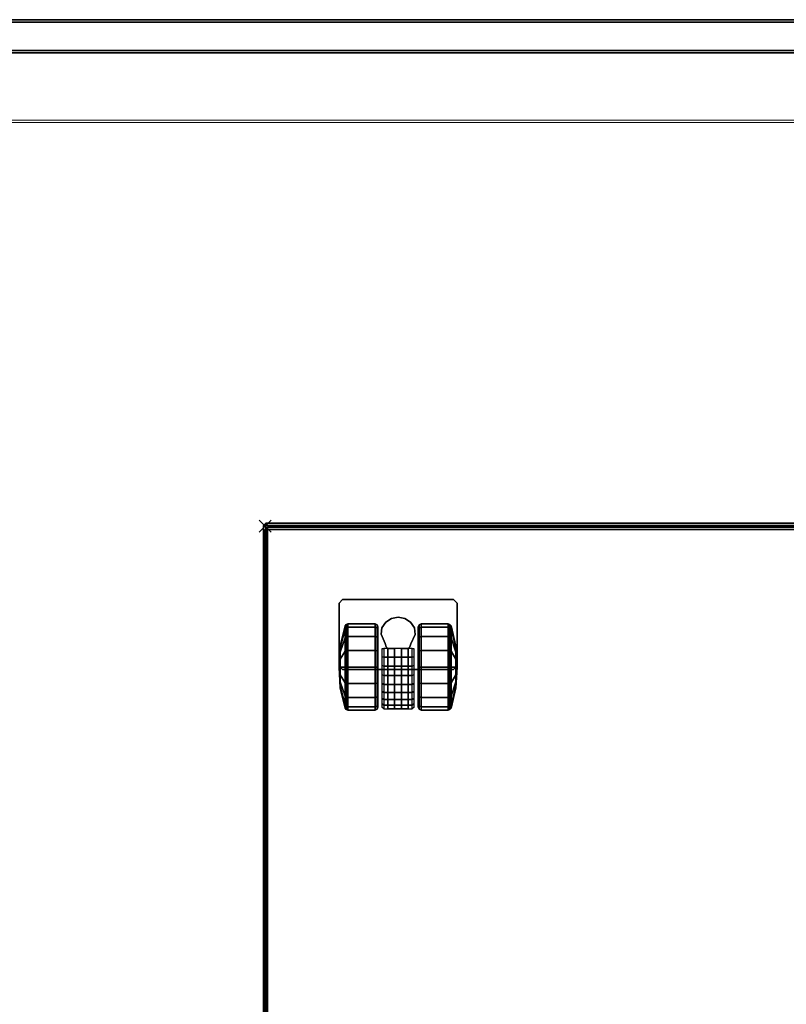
# Model space of a CAD drawing. Header units: inches. Extents: x 159 to 1116, y 667 to 1015.
# Tile 49 of 66: x 890 to 903, y 811 to 828. Entities that reach past the tile are written whole.
import ezdxf
from ezdxf.enums import TextEntityAlignment as Align

# ---------------------------------------------------------------- set-up
doc = ezdxf.new("R2010")
doc.units = ezdxf.units.IN
doc.header["$MEASUREMENT"] = 0
doc.header["$PDMODE"] = 3
doc.header["$PDSIZE"] = 0.1
doc.layers.add('A-FURN-3-NODE', color=135, linetype='Continuous', lineweight=9, plot=False)
for name, color, linetype in [('A-FURN-3-PED', 253, 'Continuous'), ('A-FURN-3-PED-CASTER', 251, 'Continuous'), ('A-FURN-3-PED-CUSHION', 96, 'Continuous'), ('A-FURN-3-SCREEN-WOOD', 33, 'Continuous'), ('A-FURN-3-SCREEN-WOOD-TRIM', 35, 'Continuous')]:
    doc.layers.add(name, color=color, linetype=linetype)
for name, color, linetype, lineweight in [('A-FURN-3-WKSF-TOP', 135, 'Continuous', 9), ('A-FURN-3-WKSF-TRIM', 135, 'Continuous', 9), ('A-FURN-HAWORTH-ATT', 7, 'Continuous', 9)]:
    doc.layers.add(name, color=color, linetype=linetype, lineweight=lineweight)

# ---------------------------------------------------------------- blocks, each defined once
blk = doc.blocks.new('SUFB-2748-WU-3D-3')
at = {"layer": 'A-FURN-3-SCREEN-WOOD'}
for points in [[(47.695, 1.685, 41.655), (47.695, 1.685, 14.985), (0.305, 1.685, 14.985), (0.305, 1.685, 41.655)], [(0.305, 1.125, 41.655), (0.305, 1.125, 14.985), (47.695, 1.125, 14.985), (47.695, 1.125, 41.655)]]:
    blk.add_3dface(points, dxfattribs=at)
at = {"layer": 'A-FURN-3-SCREEN-WOOD-TRIM'}
for points in [[(47.695, 1.645, 41.695), (47.695, 1.685, 41.655), (0.305, 1.685, 41.655), (0.305, 1.645, 41.695)], [(0.305, 1.645, 14.945), (0.305, 1.685, 14.985), (47.695, 1.685, 14.985), (47.695, 1.645, 14.945)], [(0.305, 1.645, 41.695), (0.305, 1.165, 41.695), (47.695, 1.165, 41.695), (47.695, 1.645, 41.695)], [(0.305, 1.165, 14.945), (0.305, 1.645, 14.945), (47.695, 1.645, 14.945), (47.695, 1.165, 14.945)], [(0.305, 1.165, 41.695), (0.305, 1.125, 41.655), (47.695, 1.125, 41.655), (47.695, 1.165, 41.695)], [(47.695, 1.165, 14.945), (47.695, 1.125, 14.985), (0.305, 1.125, 14.985), (0.305, 1.165, 14.945)]]:
    blk.add_3dface(points, dxfattribs=at)
at = {"layer": 'A-FURN-HAWORTH-ATT', "flags": 1}
for tag, p in [('HAWMC', (0, 0)), ('HAWPN', (0, -0.167)), ('HAWSN', (0, -0.333))]:
    blk.add_attdef(tag, text='', height=0.1, dxfattribs=at).set_placement(p, align=Align.TOP_CENTER)
blk = doc.blocks.new('WURA-3066-LJSC-3D-3')
at = {"layer": 'A-FURN-3-WKSF-TOP', "invisible_edges": 12}
for points in [[(0.04, -29.882, 27.75), (0.04, -0.04, 27.75), (65.96, -0.04, 27.75), (65.96, -29.882, 27.75)], [(65.96, -0.04, 29), (0.04, -0.04, 29), (0.04, -29.882, 29), (65.96, -29.882, 29)]]:
    blk.add_3dface(points, dxfattribs=at)
at = {"layer": 'A-FURN-3-WKSF-TRIM'}
for points in [[(66, 0, 28.96), (0, 0, 28.96), (0.04, -0.04, 29), (65.96, -0.04, 29)], [(0, 0, 27.79), (66, 0, 27.79), (65.96, -0.04, 27.75), (0.04, -0.04, 27.75)], [(66, 0, 27.79), (0, 0, 27.79), (0, 0, 28.96), (66, 0, 28.96)]]:
    blk.add_3dface(points, dxfattribs=at)
at = {"layer": 'A-FURN-HAWORTH-ATT', "flags": 1}
for tag, p in [('HAWMC', (0, 0)), ('HAWPN', (0, -0.167))]:
    blk.add_attdef(tag, text='', height=0.1, dxfattribs=at).set_placement(p, align=Align.TOP_CENTER)
blk = doc.blocks.new('JPTA-24-SJC-3D-3')
at = {"layer": 'A-FURN-3-NODE'}
blk.add_point((-7.5, 11.25), dxfattribs=at)
at = {"layer": 'A-FURN-3-PED'}
for points in [[(-7.5, 11.195, 1.79), (-7.46, 11.235, 1.79), (-7.46, 11.195, 1.75)], [(-7.46, 11.235, 1.79), (-7.5, 11.195, 1.79), (-7.5, 11.195, 21.376), (-7.46, 11.235, 21.376)], [(-7.5, 11.195, 1.79), (-7.46, 11.195, 1.75), (-7.46, -10.96, 1.75), (-7.5, -10.96, 1.79)], [(-7.5, -10.96, 21.376), (-7.5, 11.195, 21.376), (-7.5, 11.195, 1.79), (-7.5, -10.96, 1.79)], [(-7.46, 11.195, 1.75), (-7.46, 11.235, 1.79), (7.46, 11.235, 1.79), (7.46, 11.195, 1.75)], [(-7.46, 11.235, 1.79), (-7.46, 11.235, 21.376), (7.46, 11.235, 21.376), (7.46, 11.235, 1.79)], [(-7.46, -10.96, 1.75), (-7.46, 11.195, 1.75), (7.46, 11.195, 1.75), (7.46, -10.96, 1.75)]]:
    blk.add_3dface(points, dxfattribs=at)
at = {"layer": 'A-FURN-3-PED-CASTER'}
for points in [[(-6.25, 9.945, 1.75), (-6.19, 10.005, 1.75), (-6.19, 10.005, 1.631), (-6.25, 9.945, 1.631)], [(-6.25, 8.884, 1.631), (-6.25, 8.884, 1.75), (-6.25, 9.945, 1.75), (-6.25, 9.945, 1.631)], [(-4.31, 10.005, 1.75), (-4.31, 10.005, 1.631), (-6.19, 10.005, 1.631), (-6.19, 10.005, 1.75)], [(-4.25, 9.945, 1.75), (-4.25, 9.945, 1.631), (-4.31, 10.005, 1.631), (-4.31, 10.005, 1.75)], [(-4.25, 9.945, 1.75), (-4.25, 8.884, 1.75), (-4.25, 8.884, 1.631), (-4.25, 9.945, 1.631)], [(-5.467, 9.26, 0.426), (-5.467, 9.26, 1.337), (-5.537, 9.418, 1.337), (-5.537, 9.418, 0.426)], [(-4.963, 9.416, 1.337), (-5.033, 9.258, 1.337), (-5.033, 9.258, 0.426), (-4.963, 9.416, 0.426)], [(-5.467, 9.26, 0.426), (-5.452, 9.205, 0.426), (-5.452, 9.205, 1.337), (-5.467, 9.26, 1.337)], [(-5.422, 9.179, 0.426), (-5.422, 9.179, 1.337), (-5.452, 9.205, 1.337), (-5.452, 9.205, 0.426)], [(-5.422, 9.179, 0.486), (-5.31, 9.179, 0.486), (-5.31, 9.179, 1.303), (-5.422, 9.179, 1.337)], [(-5.422, 9.179, 0.486), (-5.422, 9.179, 0.426), (-5.422, 8.157, 0.426), (-5.422, 8.157, 0.486)], [(-5.31, 9.179, 0.486), (-5.422, 9.179, 0.486), (-5.422, 8.157, 0.486), (-5.31, 8.157, 0.486)], [(-5.31, 8.157, 0.913), (-5.31, 8.582, 1.354), (-5.31, 9.179, 1.303)], [(-5.31, 9.179, 0.486), (-5.31, 8.157, 0.486), (-5.31, 8.157, 0.913), (-5.31, 9.179, 1.303)], [(-5.19, 9.179, 1.303), (-5.19, 9.179, 0.486), (-5.078, 9.179, 0.486), (-5.078, 9.179, 1.337)], [(-5.078, 8.157, 0.486), (-5.078, 9.179, 0.486), (-5.19, 9.179, 0.486), (-5.19, 8.157, 0.486)], [(-5.19, 8.157, 0.913), (-5.19, 8.157, 0.486), (-5.19, 9.179, 0.486), (-5.19, 9.179, 1.303)], [(-5.19, 9.179, 1.303), (-5.19, 8.582, 1.354), (-5.19, 8.157, 0.913), (-5.19, 9.179, 1.303)], [(-5.048, 9.205, 0.426), (-5.048, 9.203, 1.337), (-5.078, 9.179, 1.337), (-5.078, 9.179, 0.426)], [(-5.078, 8.157, 0.426), (-5.078, 9.179, 0.426), (-5.078, 9.179, 0.486), (-5.078, 8.157, 0.486)], [(-5.048, 9.203, 1.337), (-5.048, 9.205, 0.426), (-5.033, 9.258, 0.426), (-5.033, 9.258, 1.337)], [(-6.19, 8.824, 1.631), (-6.19, 8.824, 1.75), (-6.25, 8.884, 1.75), (-6.25, 8.884, 1.631)], [(-4.25, 8.884, 1.75), (-4.31, 8.824, 1.75), (-4.31, 8.824, 1.631), (-4.25, 8.884, 1.631)], [(-4.31, 8.824, 1.75), (-6.19, 8.824, 1.75), (-6.19, 8.824, 1.631), (-4.31, 8.824, 1.631)], [(-5.078, 8.157, 0.486), (-5.422, 8.157, 0.486), (-5.422, 8.157, 0.426), (-5.078, 8.157, 0.426)], [(-5.19, 8.157, 0.913), (-5.31, 8.157, 0.913), (-5.31, 8.157, 0.486), (-5.19, 8.157, 0.486)]]:
    blk.add_3dface(points, dxfattribs=at)
mesh = blk.add_polymesh((2, 9), dxfattribs=at)
for k, corner in enumerate([(-5.537, 9.418, 1.337), (-5.526, 9.53, 1.337), (-5.458, 9.623, 1.337), (-5.362, 9.686, 1.337), (-5.249, 9.707, 1.337), (-5.137, 9.685, 1.337), (-5.041, 9.622, 1.337), (-4.974, 9.528, 1.337), (-4.963, 9.416, 1.337), (-5.537, 9.418, 0.426), (-5.526, 9.53, 0.426), (-5.458, 9.623, 0.426), (-5.362, 9.686, 0.426), (-5.249, 9.707, 0.426), (-5.137, 9.685, 0.426), (-5.041, 9.622, 0.426), (-4.974, 9.528, 0.426), (-4.963, 9.416, 0.426)]):
    mesh.set_mesh_vertex(divmod(k, 9), corner)
mesh = blk.add_polymesh((16, 9), dxfattribs=dict(at, m_close=True))
for k, corner in enumerate([(-5.59, 8.863, 0.73), (-5.59, 8.863, 1.41), (-5.605, 8.863, 1.445), (-5.64, 8.863, 1.46), (-6.099, 8.863, 1.46), (-6.129, 8.863, 1.451), (-6.147, 8.863, 1.426), (-6.229, 8.863, 1.083), (-6.25, 8.863, 0.73), (-5.59, 8.863, 0.73), (-5.59, 8.603, 1.358), (-5.605, 8.59, 1.391), (-5.64, 8.584, 1.404), (-6.099, 8.584, 1.404), (-6.129, 8.588, 1.396), (-6.147, 8.597, 1.373), (-6.229, 8.729, 1.056), (-6.25, 8.863, 0.73), (-5.59, 8.863, 0.73), (-5.59, 8.383, 1.211), (-5.605, 8.358, 1.236), (-5.64, 8.347, 1.246), (-6.099, 8.347, 1.246), (-6.129, 8.354, 1.24), (-6.147, 8.371, 1.222), (-6.229, 8.614, 0.979), (-6.25, 8.863, 0.73), (-5.59, 8.863, 0.73), (-5.59, 8.235, 0.99), (-5.605, 8.203, 1.004), (-5.64, 8.189, 1.009), (-6.099, 8.189, 1.009), (-6.129, 8.198, 1.006), (-6.147, 8.221, 0.996), (-6.229, 8.538, 0.865), (-6.25, 8.863, 0.73), (-5.59, 8.863, 0.73), (-5.59, 8.184, 0.73), (-5.605, 8.148, 0.73), (-5.64, 8.134, 0.73), (-6.099, 8.134, 0.73), (-6.129, 8.143, 0.73), (-6.147, 8.168, 0.73), (-6.229, 8.511, 0.73), (-6.25, 8.863, 0.73), (-5.59, 8.863, 0.73), (-5.59, 8.235, 0.47), (-5.605, 8.203, 0.456), (-5.64, 8.189, 0.451), (-6.099, 8.189, 0.451), (-6.129, 8.198, 0.454), (-6.147, 8.221, 0.464), (-6.229, 8.538, 0.595), (-6.25, 8.863, 0.73), (-5.59, 8.863, 0.73), (-5.59, 8.383, 0.249), (-5.605, 8.358, 0.224), (-5.64, 8.347, 0.214), (-6.099, 8.347, 0.214), (-6.129, 8.354, 0.22), (-6.147, 8.371, 0.238), (-6.229, 8.614, 0.481), (-6.25, 8.863, 0.73), (-5.59, 8.863, 0.73), (-5.59, 8.603, 0.102), (-5.605, 8.59, 0.069), (-5.64, 8.584, 0.056), (-6.099, 8.584, 0.056), (-6.129, 8.588, 0.064), (-6.147, 8.597, 0.087), (-6.229, 8.729, 0.404), (-6.25, 8.863, 0.73), (-5.59, 8.863, 0.73), (-5.59, 8.863, 0.05), (-5.605, 8.863, 0.015), (-5.64, 8.863), (-6.099, 8.863), (-6.129, 8.863, 0.009), (-6.147, 8.863, 0.034), (-6.229, 8.863, 0.377), (-6.25, 8.863, 0.73), (-5.59, 8.863, 0.73), (-5.59, 9.124, 0.102), (-5.605, 9.137, 0.069), (-5.64, 9.143, 0.056), (-6.099, 9.143, 0.056), (-6.129, 9.139, 0.064), (-6.147, 9.13, 0.087), (-6.229, 8.998, 0.404), (-6.25, 8.863, 0.73), (-5.59, 8.863, 0.73), (-5.59, 9.344, 0.249), (-5.605, 9.369, 0.224), (-5.64, 9.38, 0.214), (-6.099, 9.38, 0.214), (-6.129, 9.373, 0.22), (-6.147, 9.356, 0.238), (-6.229, 9.113, 0.481), (-6.25, 8.863, 0.73), (-5.59, 8.863, 0.73), (-5.59, 9.492, 0.47), (-5.605, 9.524, 0.456), (-5.64, 9.538, 0.451), (-6.099, 9.538, 0.451), (-6.129, 9.529, 0.454), (-6.147, 9.506, 0.464), (-6.229, 9.189, 0.595), (-6.25, 8.863, 0.73), (-5.59, 8.863, 0.73), (-5.59, 9.543, 0.73), (-5.605, 9.579, 0.73), (-5.64, 9.594, 0.73), (-6.099, 9.594, 0.73), (-6.129, 9.584, 0.73), (-6.147, 9.559, 0.73), (-6.229, 9.216, 0.73), (-6.25, 8.863, 0.73), (-5.59, 8.863, 0.73), (-5.59, 9.492, 0.99), (-5.605, 9.524, 1.004), (-5.64, 9.538, 1.009), (-6.099, 9.538, 1.009), (-6.129, 9.529, 1.006), (-6.147, 9.506, 0.996), (-6.229, 9.189, 0.865), (-6.25, 8.863, 0.73), (-5.59, 8.863, 0.73), (-5.59, 9.344, 1.211), (-5.605, 9.369, 1.236), (-5.64, 9.38, 1.246), (-6.099, 9.38, 1.246), (-6.129, 9.373, 1.24), (-6.147, 9.356, 1.222), (-6.229, 9.113, 0.979), (-6.25, 8.863, 0.73), (-5.59, 8.863, 0.73), (-5.59, 9.124, 1.358), (-5.605, 9.137, 1.391), (-5.64, 9.143, 1.404), (-6.099, 9.143, 1.404), (-6.129, 9.139, 1.396), (-6.147, 9.13, 1.373), (-6.229, 8.998, 1.056), (-6.25, 8.863, 0.73)]):
    mesh.set_mesh_vertex(divmod(k, 9), corner)
mesh = blk.add_polymesh((16, 9), dxfattribs=dict(at, m_close=True))
for k, corner in enumerate([(-4.91, 8.863, 0.73), (-4.91, 8.863, 1.41), (-4.895, 8.863, 1.445), (-4.86, 8.863, 1.46), (-4.401, 8.863, 1.46), (-4.371, 8.863, 1.451), (-4.353, 8.863, 1.426), (-4.271, 8.863, 1.083), (-4.25, 8.863, 0.73), (-4.91, 8.863, 0.73), (-4.91, 9.124, 1.358), (-4.895, 9.137, 1.391), (-4.86, 9.143, 1.404), (-4.401, 9.143, 1.404), (-4.371, 9.139, 1.396), (-4.353, 9.13, 1.373), (-4.271, 8.998, 1.056), (-4.25, 8.863, 0.73), (-4.91, 8.863, 0.73), (-4.91, 9.344, 1.211), (-4.895, 9.369, 1.236), (-4.86, 9.38, 1.246), (-4.401, 9.38, 1.246), (-4.371, 9.373, 1.24), (-4.353, 9.356, 1.222), (-4.271, 9.113, 0.979), (-4.25, 8.863, 0.73), (-4.91, 8.863, 0.73), (-4.91, 9.492, 0.99), (-4.895, 9.524, 1.004), (-4.86, 9.538, 1.009), (-4.401, 9.538, 1.009), (-4.371, 9.529, 1.006), (-4.353, 9.506, 0.996), (-4.271, 9.189, 0.865), (-4.25, 8.863, 0.73), (-4.91, 8.863, 0.73), (-4.91, 9.543, 0.73), (-4.895, 9.579, 0.73), (-4.86, 9.594, 0.73), (-4.401, 9.594, 0.73), (-4.371, 9.584, 0.73), (-4.353, 9.559, 0.73), (-4.271, 9.216, 0.73), (-4.25, 8.863, 0.73), (-4.91, 8.863, 0.73), (-4.91, 9.492, 0.47), (-4.895, 9.524, 0.456), (-4.86, 9.538, 0.451), (-4.401, 9.538, 0.451), (-4.371, 9.529, 0.454), (-4.353, 9.506, 0.464), (-4.271, 9.189, 0.595), (-4.25, 8.863, 0.73), (-4.91, 8.863, 0.73), (-4.91, 9.344, 0.249), (-4.895, 9.369, 0.224), (-4.86, 9.38, 0.214), (-4.401, 9.38, 0.214), (-4.371, 9.373, 0.22), (-4.353, 9.356, 0.238), (-4.271, 9.113, 0.481), (-4.25, 8.863, 0.73), (-4.91, 8.863, 0.73), (-4.91, 9.124, 0.102), (-4.895, 9.137, 0.069), (-4.86, 9.143, 0.056), (-4.401, 9.143, 0.056), (-4.371, 9.139, 0.064), (-4.353, 9.13, 0.087), (-4.271, 8.998, 0.404), (-4.25, 8.863, 0.73), (-4.91, 8.863, 0.73), (-4.91, 8.863, 0.05), (-4.895, 8.863, 0.015), (-4.86, 8.863), (-4.401, 8.863), (-4.371, 8.863, 0.009), (-4.353, 8.863, 0.034), (-4.271, 8.863, 0.377), (-4.25, 8.863, 0.73), (-4.91, 8.863, 0.73), (-4.91, 8.603, 0.102), (-4.895, 8.59, 0.069), (-4.86, 8.584, 0.056), (-4.401, 8.584, 0.056), (-4.371, 8.588, 0.064), (-4.353, 8.597, 0.087), (-4.271, 8.729, 0.404), (-4.25, 8.863, 0.73), (-4.91, 8.863, 0.73), (-4.91, 8.383, 0.249), (-4.895, 8.358, 0.224), (-4.86, 8.347, 0.214), (-4.401, 8.347, 0.214), (-4.371, 8.354, 0.22), (-4.353, 8.371, 0.238), (-4.271, 8.614, 0.481), (-4.25, 8.863, 0.73), (-4.91, 8.863, 0.73), (-4.91, 8.235, 0.47), (-4.895, 8.203, 0.456), (-4.86, 8.189, 0.451), (-4.401, 8.189, 0.451), (-4.371, 8.198, 0.454), (-4.353, 8.221, 0.464), (-4.271, 8.538, 0.595), (-4.25, 8.863, 0.73), (-4.91, 8.863, 0.73), (-4.91, 8.184, 0.73), (-4.895, 8.148, 0.73), (-4.86, 8.134, 0.73), (-4.401, 8.134, 0.73), (-4.371, 8.143, 0.73), (-4.353, 8.168, 0.73), (-4.271, 8.511, 0.73), (-4.25, 8.863, 0.73), (-4.91, 8.863, 0.73), (-4.91, 8.235, 0.99), (-4.895, 8.203, 1.004), (-4.86, 8.189, 1.009), (-4.401, 8.189, 1.009), (-4.371, 8.198, 1.006), (-4.353, 8.221, 0.996), (-4.271, 8.538, 0.865), (-4.25, 8.863, 0.73), (-4.91, 8.863, 0.73), (-4.91, 8.383, 1.211), (-4.895, 8.358, 1.236), (-4.86, 8.347, 1.246), (-4.401, 8.347, 1.246), (-4.371, 8.354, 1.24), (-4.353, 8.371, 1.222), (-4.271, 8.614, 0.979), (-4.25, 8.863, 0.73), (-4.91, 8.863, 0.73), (-4.91, 8.603, 1.358), (-4.895, 8.59, 1.391), (-4.86, 8.584, 1.404), (-4.401, 8.584, 1.404), (-4.371, 8.588, 1.396), (-4.353, 8.597, 1.373), (-4.271, 8.729, 1.056), (-4.25, 8.863, 0.73)]):
    mesh.set_mesh_vertex(divmod(k, 9), corner)
mesh = blk.add_polymesh((2, 9), dxfattribs=at)
for k, corner in enumerate([(-5.518, 8.177, 0.913), (-5.518, 8.238, 1.055), (-5.518, 8.329, 1.18), (-5.518, 8.446, 1.282), (-5.518, 8.582, 1.354), (-5.518, 8.732, 1.393), (-5.518, 8.887, 1.398), (-5.518, 9.038, 1.367), (-5.518, 9.179, 1.303), (-5.49, 8.157, 0.913), (-5.49, 8.219, 1.058), (-5.49, 8.311, 1.186), (-5.49, 8.43, 1.291), (-5.49, 8.568, 1.367), (-5.49, 8.719, 1.411), (-5.49, 8.877, 1.421), (-5.49, 9.033, 1.396), (-5.49, 9.179, 1.337)]):
    mesh.set_mesh_vertex(divmod(k, 9), corner)
mesh = blk.add_polymesh((2, 9), dxfattribs=at)
for k, corner in enumerate([(-5.49, 9.179, 1.337), (-5.49, 9.033, 1.396), (-5.49, 8.877, 1.421), (-5.49, 8.719, 1.411), (-5.49, 8.568, 1.367), (-5.49, 8.43, 1.291), (-5.49, 8.311, 1.186), (-5.49, 8.219, 1.058), (-5.49, 8.157, 0.913), (-5.01, 9.179, 1.337), (-5.01, 9.033, 1.396), (-5.01, 8.877, 1.421), (-5.01, 8.719, 1.411), (-5.01, 8.568, 1.367), (-5.01, 8.43, 1.291), (-5.01, 8.311, 1.186), (-5.01, 8.219, 1.058), (-5.01, 8.157, 0.913)]):
    mesh.set_mesh_vertex(divmod(k, 9), corner)
mesh = blk.add_polymesh((2, 9), dxfattribs=at)
for k, corner in enumerate([(-5.01, 8.157, 0.913), (-5.01, 8.219, 1.058), (-5.01, 8.311, 1.186), (-5.01, 8.43, 1.291), (-5.01, 8.568, 1.367), (-5.01, 8.719, 1.411), (-5.01, 8.877, 1.421), (-5.01, 9.033, 1.396), (-5.01, 9.179, 1.337), (-4.982, 8.177, 0.913), (-4.982, 8.238, 1.055), (-4.982, 8.329, 1.18), (-4.982, 8.446, 1.282), (-4.982, 8.582, 1.354), (-4.982, 8.732, 1.393), (-4.982, 8.887, 1.398), (-4.982, 9.038, 1.367), (-4.982, 9.179, 1.303)]):
    mesh.set_mesh_vertex(divmod(k, 9), corner)
blk = doc.blocks.new('JCTB-24-3D-3')
at = {"layer": 'A-FURN-3-NODE'}
blk.add_point((-7.5, 11.25), dxfattribs=at)
at = {"layer": 'A-FURN-3-PED-CUSHION'}
for points in [[(-7.49, 11.26, 22.376), (-7.49, 11.3, 22.336), (-7.53, 11.26, 22.336)], [(-7.53, 11.26, 21.416), (-7.49, 11.3, 21.416), (-7.49, 11.26, 21.376), (-7.53, 11.26, 21.416)], [(-7.49, 11.3, 21.416), (-7.53, 11.26, 21.416), (-7.53, 11.26, 22.336), (-7.49, 11.3, 22.336)], [(-7.53, -11.76, 22.336), (-7.49, -11.76, 22.376), (-7.49, 11.26, 22.376), (-7.53, 11.26, 22.336)], [(-7.49, 11.26, 21.376), (-7.49, -11.76, 21.376), (-7.53, -11.76, 21.416), (-7.53, 11.26, 21.416)], [(-7.53, -11.76, 22.336), (-7.53, 11.26, 22.336), (-7.53, 11.26, 21.416), (-7.53, -11.76, 21.416)], [(7.49, 11.26, 22.376), (7.49, 11.3, 22.336), (-7.49, 11.3, 22.336), (-7.49, 11.26, 22.376)], [(-7.49, 11.3, 21.416), (7.49, 11.3, 21.416), (7.49, 11.26, 21.376), (-7.49, 11.26, 21.376)], [(-7.49, 11.3, 22.336), (7.49, 11.3, 22.336), (7.49, 11.3, 21.416), (-7.49, 11.3, 21.416)], [(7.49, 11.26, 22.376), (-7.49, 11.26, 22.376), (-7.49, -11.76, 22.376), (7.49, -11.76, 22.376)], [(-7.49, -11.76, 21.376), (-7.49, 11.26, 21.376), (7.49, 11.26, 21.376), (7.49, -11.76, 21.376)]]:
    blk.add_3dface(points, dxfattribs=at)

msp = doc.modelspace()

# ---------------------------------------------------------------- block references
for name, p in [('SUFB-2748-WU-3D-3', (865.354, 826.389)), ('WURA-3066-LJSC-3D-3', (850.354, 826.374)), ('JPTA-24-SJC-3D-3', (902.046, 808.242)), ('JCTB-24-3D-3', (902.046, 808.242))]:
    msp.add_blockref(name, p)

doc.saveas('drawing.dxf')
